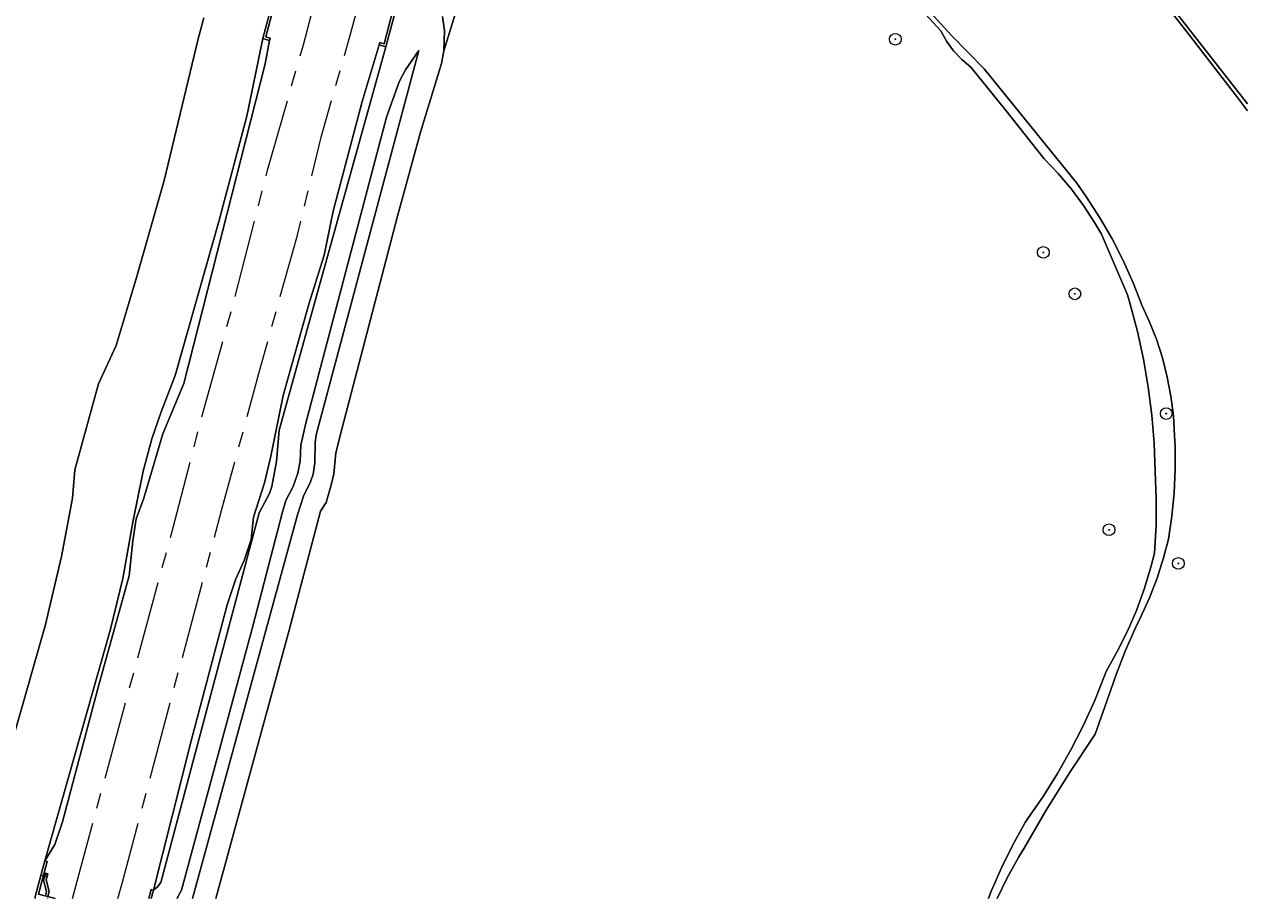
# Model space of a CAD drawing. Header units: metres. Extents: x 196496 to 197479, y 355139 to 356324.
# Tile 33 of 144: x 197161 to 197318, y 355139 to 355251. Entities that reach past the tile are written whole.
import ezdxf
from ezdxf.enums import TextEntityAlignment as Align

# ---------------------------------------------------------------- set-up
doc = ezdxf.new("R2010")
doc.units = ezdxf.units.M
doc.linetypes.add('AM-AS-SO', pattern=[16, 10, -2, 2, -2])
doc.layers.get('0').update_dxf_attribs({"color": 252, "lineweight": 18})
for name, color, linetype, lineweight in [('B-WE-AM-AS_SPOOR_TREIN-G', 252, 'AM-AS-SO', 18), ('B-WE-GR-BOOM-S', 252, 'Continuous', 18), ('B-WE-GR-BOS_GEMENGD-GV', 252, 'Continuous', 18), ('B-WE-GR-GRAS-GV', 252, 'Continuous', 18), ('B-WE-GW-TALUD_KRUIN-G', 252, 'Continuous', 18), ('B-WE-IE-MEUBILAIR-S', 252, 'Continuous', 18), ('B-WE-IE-MEUBILAIR_WEGMEUBILAIR-G', 252, 'Continuous', 18), ('B-WE-KW-KUNSTWERK_LANDHOOFD-GV', 252, 'Continuous', 18), ('B-WE-OG-TERREIN_OEVER-GV', 252, 'Continuous', 18), ('B-WE-OG-WATER_RIVIER-GV', 252, 'Continuous', 18), ('B-WE-VH-GESLOTENVERHARDING-GV', 252, 'Continuous', 18), ('B-WE-VH-HALFVERHARDING-GV', 252, 'Continuous', 18)]:
    doc.layers.add(name, color=color, linetype=linetype, lineweight=lineweight)
doc.styles.add('NLCS-ISO', font='NLCS-ISO.ttf')

# ---------------------------------------------------------------- blocks, each defined once
blk = doc.blocks.new('SIE-MEUBILAIR_PUT_WATERLEIDINGPUT-SO')
blk.add_ellipse((0, 0), major_axis=(1.25, 0), ratio=0.54)
at = {"style": 'NLCS-ISO'}
blk.add_text('wl', height=0.75, dxfattribs=at).set_placement((-0.14, 0), align=Align.MIDDLE_CENTER)
blk = doc.blocks.new('SGR-BOOM_GBKN-SO')
at = {"color": 0, "linetype": 'ByBlock', "lineweight": 18}
for radius in [3, 0.225]:
    blk.add_circle((0, 0), radius, dxfattribs=at)

msp = doc.modelspace()

# ---------------------------------------------------------------- linework, layer by layer
at = {"layer": 'B-WE-AM-AS_SPOOR_TREIN-G', "flags": 128}
for points in [[(197166.975, 355139.07), (197179.875, 355186.511), (197183.326, 355199.86), (197187.738, 355215.769), (197192.016, 355232.515), (197196.618, 355248.575), (197198.519, 355255.766)], [(197172.827, 355139.07), (197173.404, 355141.182), (197186.122, 355188.839), (197191.156, 355207.344), (197195.858, 355224.18), (197198.902, 355236.731), (197202.7, 355250.14), (197204.093, 355255.273)]]:
    msp.add_lwpolyline(points, dxfattribs=at)
at = {"layer": 'B-WE-GR-BOS_GEMENGD-GV', "flags": 128}
for points in [[(197225.036, 355281.47), (197214.643, 355247.821), (197214.339, 355246.179), (197211.635, 355237.386)], [(197284.508, 355139.07), (197284.863, 355140), (197286.182, 355143.008), (197287.647, 355145.948), (197289.253, 355148.813), (197289.556, 355149.319), (197291.543, 355152.17), (197293.396, 355155.109), (197295.113, 355158.13), (197296.688, 355161.228), (197298.119, 355164.394), (197299.403, 355167.623), (197299.616, 355168.204), (197301.057, 355170.741), (197302.356, 355173.353), (197303.51, 355176.032), (197304.516, 355178.77), (197305.37, 355181.56), (197305.84, 355183.384), (197306.03, 355186.902), (197306.059, 355190.425), (197305.934, 355193.86), (197305.792, 355197.482), (197305.49, 355201.093), (197305.03, 355204.688), (197304.411, 355208.259), (197303.635, 355211.8), (197302.704, 355215.302), (197302.345, 355216.506), (197299.01, 355224.282), (197298.14, 355225.794), (197296.723, 355227.984), (197295.167, 355230.084), (197293.483, 355232.082), (197291.679, 355233.966), (197286.618, 355240.318), (197282.266, 355245.725), (197281.088, 355246.69), (197280.034, 355247.807), (197279.133, 355249.051), (197278.406, 355250.389), (197270.516, 355258.998)]]:
    msp.add_lwpolyline(points, dxfattribs=at)
at = {"layer": 'B-WE-GR-BOS_GEMENGD-GV'}
msp.add_lwpolyline([(197211.635, 355237.386), (197208.697, 355226.582), (197201.542, 355199.271), (197200.779, 355196.231), (197200.532, 355193.549), (197200.227, 355192.249), (197199.533, 355189.864), (197198.809, 355188.759), (197194.814, 355173.504), (197185.397, 355139.07)], dxfattribs=at)
at = {"layer": 'B-WE-GR-GRAS-GV', "flags": 128}
for points in [[(197214.471, 355252.21), (197214.732, 355250.417), (197214.643, 355247.821), (197225.036, 355281.47)], [(197298.058, 355266.251), (197317.765, 355241.02)], [(197208.865, 355254.568), (197207.199, 355248.328), (197193.494, 355199.136), (197193.168, 355195.12), (197192.588, 355191.924), (197192.266, 355191.039), (197190.931, 355188.541), (197178.332, 355141.145), (197177.9, 355140.579), (197177.39, 355140.164), (197177.095, 355139.07)], [(197159.596, 355160.395), (197163.505, 355174.037), (197165.566, 355182.934), (197167.006, 355190.43), (197167.3, 355194.046), (197170.349, 355205.088), (197172.589, 355210.006), (197175.214, 355218.753), (197178.778, 355231.189), (197183.131, 355249.347), (197183.851, 355252.043)], [(197185.397, 355139.07), (197194.814, 355173.504), (197198.809, 355188.759), (197199.533, 355189.864), (197200.227, 355192.249), (197200.532, 355193.549), (197200.779, 355196.231), (197201.542, 355199.271), (197208.697, 355226.582), (197211.635, 355237.386), (197214.339, 355246.179), (197214.643, 355247.821), (197214.732, 355250.417), (197214.471, 355252.21)], [(197180.421, 355139.07), (197180.495, 355139.303), (197180.983, 355140.155), (197190.127, 355174.001), (197193.883, 355188.483), (197194.372, 355190.143), (197195.308, 355191.924), (197195.893, 355193.623), (197196.218, 355195.181), (197196.273, 355197.241), (197196.914, 355200.043), (197207.277, 355239.306), (197208.892, 355243.845), (197209.724, 355245.37), (197211.428, 355247.871), (197198.258, 355198.534), (197198.132, 355197.563), (197198.108, 355194.905), (197197.861, 355193.508), (197197.513, 355192.511), (197196.633, 355190.696), (197195.848, 355188.278), (197182.406, 355139.07)], [(197182.406, 355139.07), (197195.848, 355188.278), (197196.633, 355190.696), (197197.513, 355192.511), (197197.861, 355193.508), (197198.108, 355194.905), (197198.132, 355197.563), (197198.258, 355198.534), (197211.428, 355247.871)], [(197162.195, 355139.07), (197162.226, 355139.341), (197163.46, 355143.918), (197171.856, 355173.635)]]:
    msp.add_lwpolyline(points, dxfattribs=at)
at = {"layer": 'B-WE-GR-GRAS-GV'}
for points in [[(197171.856, 355173.635), (197173.453, 355180.126), (197174.727, 355187.331), (197176.053, 355193.894), (197177.157, 355198.032), (197178.371, 355201.492), (197180.182, 355206.18), (197185.767, 355225.934), (197189.343, 355239.42), (197191.405, 355249.376), (197193.508, 355257.254)], [(197183.851, 355252.043), (197183.131, 355249.347), (197178.778, 355231.189), (197175.214, 355218.753), (197172.589, 355210.006), (197170.349, 355205.088), (197167.3, 355194.046), (197167.006, 355190.43), (197165.566, 355182.934), (197163.505, 355174.037), (197159.596, 355160.395)], [(197211.428, 355247.871), (197209.724, 355245.37), (197208.892, 355243.845), (197207.277, 355239.306), (197196.914, 355200.043), (197196.273, 355197.241), (197196.218, 355195.181), (197195.893, 355193.623), (197195.308, 355191.924), (197194.372, 355190.143), (197193.883, 355188.483), (197190.127, 355174.001), (197180.983, 355140.155), (197180.495, 355139.303), (197180.421, 355139.07)]]:
    msp.add_lwpolyline(points, dxfattribs=at)
at = {"layer": 'B-WE-GR-GRAS-GV', "flags": 128}
for points in [[(197189.343, 355239.42), (197185.767, 355225.934), (197180.182, 355206.18), (197178.371, 355201.492), (197177.157, 355198.032), (197176.053, 355193.894), (197174.727, 355187.331), (197173.453, 355180.126), (197171.856, 355173.635), (197163.46, 355143.918), (197164.722, 355146.013), (197165.701, 355148.909), (197170.376, 355166.484), (197174.267, 355180.47), (197174.747, 355184.961), (197175.162, 355187.795), (197176.151, 355190.447), (197178.576, 355198.683), (197181.286, 355205.13), (197191.719, 355246.129), (197192.274, 355249.144), (197191.405, 355249.376)], [(197177.39, 355140.164), (197177.9, 355140.579), (197178.332, 355141.145), (197190.931, 355188.541), (197192.266, 355191.039), (197192.588, 355191.924), (197193.168, 355195.12), (197193.494, 355199.136), (197207.199, 355248.328), (197206.33, 355248.561), (197204.164, 355241.327), (197200.439, 355227.245), (197199.293, 355221.612), (197197.304, 355215.309), (197194.041, 355203.588), (197192.436, 355195.811), (197191.623, 355192.406), (197190.234, 355188.005), (197189.919, 355185.14), (197189.036, 355182.411), (197187.949, 355180.073), (197186.858, 355176.756), (197182.228, 355159.319)]]:
    msp.add_lwpolyline(points, close=True, dxfattribs=at)
at = {"layer": 'B-WE-GW-TALUD_KRUIN-G', "flags": 128}
msp.add_lwpolyline([(197163.46, 355143.918), (197171.856, 355173.635), (197173.453, 355180.126), (197174.727, 355187.331), (197176.053, 355193.894), (197177.157, 355198.032), (197178.371, 355201.492), (197180.182, 355206.18), (197185.767, 355225.934), (197189.343, 355239.42), (197191.405, 355249.376)], dxfattribs=at)
at = {"layer": 'B-WE-IE-MEUBILAIR_WEGMEUBILAIR-G', "flags": 128}
msp.add_lwpolyline([(197163.808, 355139.122), (197163.794, 355139.07)], dxfattribs=at)
at = {"layer": 'B-WE-KW-KUNSTWERK_LANDHOOFD-GV', "flags": 128}
for points in [[(197193.508, 355257.254), (197191.405, 355249.376), (197192.274, 355249.144), (197192.357, 355249.453), (197191.796, 355249.603), (197193.78, 355257.031)], [(197208.414, 355254.119), (197206.973, 355248.72), (197206.412, 355248.87), (197206.33, 355248.561), (197207.199, 355248.328), (197208.865, 355254.568)], [(197164.772, 355139.07), (197163.841, 355139.321), (197163.754, 355139.344), (197163.517, 355139.407), (197163.435, 355139.429), (197162.62, 355139.649), (197163.749, 355143.84), (197163.46, 355143.918)]]:
    msp.add_lwpolyline(points, dxfattribs=at)
at = {"layer": 'B-WE-KW-KUNSTWERK_LANDHOOFD-GV'}
for points in [[(197163.46, 355143.918), (197162.226, 355139.341), (197162.195, 355139.07)], [(197177.095, 355139.07), (197177.39, 355140.164), (197177.1, 355140.242), (197176.784, 355139.07)]]:
    msp.add_lwpolyline(points, dxfattribs=at)
at = {"layer": 'B-WE-OG-TERREIN_OEVER-GV', "flags": 128}
for points in [[(197317.765, 355241.02), (197298.058, 355266.251), (197287.012, 355280.539), (197284.648, 355284.926), (197280.126, 355287.664), (197277.709, 355289.539), (197275.185, 355291.275), (197272.565, 355292.863), (197269.862, 355294.295), (197268.942, 355293.995), (197256.269, 355298.673), (197253.061, 355299.427), (197249.805, 355299.93), (197235.48, 355302.197), (197225.107, 355304.307), (197222.136, 355307.128), (197208.944, 355308.203), (197208.469, 355308.322), (197208.021, 355308.622), (197207.062, 355308.642)], [(197270.516, 355258.998), (197278.406, 355250.389), (197279.133, 355249.051), (197280.034, 355247.807), (197281.088, 355246.69), (197282.266, 355245.725), (197286.618, 355240.318), (197291.679, 355233.966), (197293.483, 355232.082), (197295.167, 355230.084), (197296.723, 355227.984), (197298.14, 355225.794), (197299.01, 355224.282), (197302.345, 355216.506), (197302.704, 355215.302), (197303.635, 355211.8), (197304.411, 355208.259), (197305.03, 355204.688), (197305.49, 355201.093), (197305.792, 355197.482), (197305.934, 355193.86), (197306.059, 355190.425), (197306.03, 355186.902), (197305.84, 355183.384), (197305.37, 355181.56), (197304.516, 355178.77), (197303.51, 355176.032), (197302.356, 355173.353), (197301.057, 355170.741), (197299.616, 355168.204), (197299.403, 355167.623), (197298.119, 355164.394), (197296.688, 355161.228), (197295.113, 355158.13), (197293.396, 355155.109), (197291.543, 355152.17), (197289.556, 355149.319), (197289.253, 355148.813), (197287.647, 355145.948), (197286.182, 355143.008), (197284.863, 355140), (197284.508, 355139.07)], [(197285.629, 355139.07), (197286.926, 355141.732), (197288.406, 355144.405), (197289.097, 355145.549), (197291.942, 355150.416), (197294.924, 355155.201), (197298.041, 355159.899), (197298.213, 355160.15), (197300.244, 355165.822), (197300.912, 355167.798), (197302.058, 355170.794), (197303.353, 355173.73), (197304.037, 355175.138), (197305.174, 355177.629), (197306.164, 355180.182), (197307.003, 355182.788), (197307.622, 355185.15), (197308.071, 355188.112), (197308.361, 355191.094), (197308.491, 355194.087), (197308.461, 355197.082), (197308.393, 355198.474), (197308.244, 355200.99), (197307.936, 355203.492), (197307.47, 355205.969), (197306.848, 355208.412), (197306.072, 355210.81), (197305.146, 355213.154), (197304.231, 355215.12), (197303.097, 355218.042), (197301.816, 355220.903), (197300.39, 355223.695), (197298.823, 355226.41), (197297.121, 355229.042), (197295.853, 355230.826), (197283.974, 355245.519), (197279.801, 355249.795), (197275.743, 355254.181)]]:
    msp.add_lwpolyline(points, dxfattribs=at)
at = {"layer": 'B-WE-OG-TERREIN_OEVER-GV'}
msp.add_lwpolyline([(197304.154, 355257.731), (197310.29, 355249.868), (197316.353, 355241.982), (197317.765, 355240.135)], dxfattribs=at)
at = {"layer": 'B-WE-OG-WATER_RIVIER-GV', "flags": 128}
for points in [[(197317.765, 355240.135), (197316.353, 355241.982), (197310.29, 355249.868), (197304.154, 355257.731)], [(197275.743, 355254.181), (197279.801, 355249.795), (197283.974, 355245.519), (197295.853, 355230.826), (197297.121, 355229.042), (197298.823, 355226.41), (197300.39, 355223.695), (197301.816, 355220.903), (197303.097, 355218.042), (197304.231, 355215.12), (197305.146, 355213.154), (197306.072, 355210.81), (197306.848, 355208.412), (197307.47, 355205.969), (197307.936, 355203.492), (197308.244, 355200.99), (197308.393, 355198.474), (197308.461, 355197.082), (197308.491, 355194.087), (197308.361, 355191.094), (197308.071, 355188.112), (197307.622, 355185.15), (197307.003, 355182.788), (197306.164, 355180.182), (197305.174, 355177.629), (197304.037, 355175.138), (197303.353, 355173.73), (197302.058, 355170.794), (197300.912, 355167.798), (197300.244, 355165.822), (197298.213, 355160.15), (197298.041, 355159.899), (197294.924, 355155.201), (197291.942, 355150.416), (197289.097, 355145.549), (197288.406, 355144.405), (197286.926, 355141.732), (197285.629, 355139.07)]]:
    msp.add_lwpolyline(points, dxfattribs=at)
at = {"layer": 'B-WE-VH-GESLOTENVERHARDING-GV', "flags": 128}
msp.add_lwpolyline([(197163.629, 355141.471), (197163.837, 355142.236), (197163.514, 355142.323), (197163.269, 355141.446), (197163.663, 355139.973), (197163.517, 355139.407), (197163.754, 355139.344), (197163.841, 355139.321), (197164.021, 355139.96)], close=True, dxfattribs=at)
at = {"layer": 'B-WE-VH-HALFVERHARDING-GV'}
for points in [[(197193.78, 355257.031), (197191.796, 355249.603), (197192.357, 355249.453), (197192.274, 355249.144), (197191.719, 355246.129), (197181.286, 355205.13), (197178.576, 355198.683), (197176.151, 355190.447), (197175.162, 355187.795), (197174.747, 355184.961), (197174.267, 355180.47), (197170.376, 355166.484), (197165.701, 355148.909), (197164.722, 355146.013), (197163.46, 355143.918), (197163.749, 355143.84), (197162.62, 355139.649), (197163.435, 355139.429), (197163.517, 355139.407), (197163.663, 355139.973), (197163.269, 355141.446), (197163.514, 355142.323), (197163.837, 355142.236), (197163.629, 355141.471), (197164.021, 355139.96), (197163.841, 355139.321), (197164.772, 355139.07)], [(197206.33, 355248.561), (197206.412, 355248.87), (197206.973, 355248.72), (197208.414, 355254.119)]]:
    msp.add_lwpolyline(points, dxfattribs=at)
at = {"layer": 'B-WE-VH-HALFVERHARDING-GV', "flags": 128}
msp.add_lwpolyline([(197176.784, 355139.07), (197177.1, 355140.242), (197177.39, 355140.164), (197182.228, 355159.319), (197186.858, 355176.756), (197187.949, 355180.073), (197189.036, 355182.411), (197189.919, 355185.14), (197190.234, 355188.005), (197191.623, 355192.406), (197192.436, 355195.811), (197194.041, 355203.588), (197197.304, 355215.309), (197199.293, 355221.612), (197200.439, 355227.245), (197204.164, 355241.327), (197206.33, 355248.561)], dxfattribs=at)

# ---------------------------------------------------------------- block references
at = {"layer": 'B-WE-GR-BOOM-S', "xscale": 0.25, "yscale": 0.25, "zscale": 0.25}
for p in [(197272.576, 355249.297), (197291.562, 355221.954), (197295.609, 355216.639), (197307.332, 355201.281), (197299.993, 355186.373), (197308.888, 355182.057)]:
    msp.add_blockref('SGR-BOOM_GBKN-SO', p, dxfattribs=at)
at = {"layer": 'B-WE-IE-MEUBILAIR-S', "xscale": 0.25, "yscale": 0.25, "zscale": 0.25}
msp.add_blockref('SIE-MEUBILAIR_PUT_WATERLEIDINGPUT-SO', (197163.458, 355141.995), dxfattribs=at)

doc.saveas('drawing.dxf')
